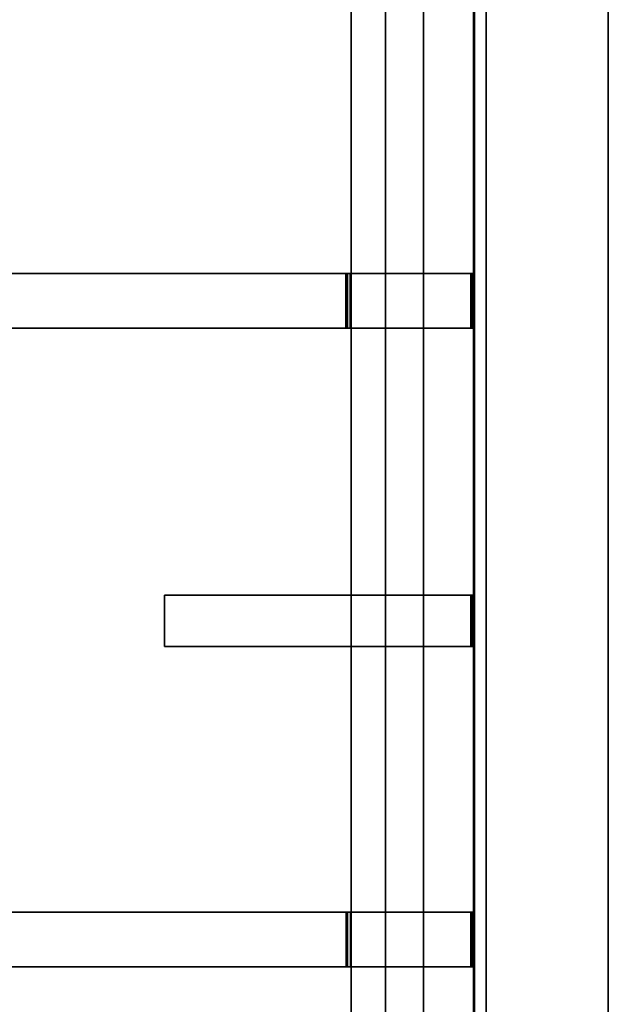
# Model space of a CAD drawing. Extents: x -17.9 to 18, y -14.2 to 13.3.
# Tile 60 of 61: x 13.6 to 18, y -0.8 to 6.5. Entities that reach past the tile are written whole.
import ezdxf

# ---------------------------------------------------------------- set-up
doc = ezdxf.new("R2010")
doc.units = 0
doc.layers.add('GRATE_-_3', color=250, linetype='CONTINUOUS')
doc.layers.add('RGM8058UC_-_BODY', color=252, linetype='CONTINUOUS')

msp = doc.modelspace()

# ---------------------------------------------------------------- linework, layer by layer
at = {"layer": 'GRATE_-_3'}
for points in [[(16.2996, 6.5411, 7.101), (16.2996, 6.5411, 7.573), (16.2996, 4.593, 7.573), (16.2996, 4.593, 7.101)], [(16.2996, 6.5411, 7.101), (16.2996, 4.593, 7.101), (16.5829, 4.593, 7.101), (16.5829, 6.5411, 7.101)], [(16.5829, 4.593, 7.573), (16.2996, 4.593, 7.573), (16.2996, 6.5411, 7.573), (16.5829, 6.5411, 7.573)], [(16.5829, 4.593, 7.101), (16.5829, 4.593, 7.3179), (16.5829, 6.5411, 7.3179), (16.5829, 6.5411, 7.101)], [(16.9526, 6.5411, 7.573), (16.9526, 4.593, 7.573), (16.5829, 4.593, 7.573), (16.5829, 6.5411, 7.573)], [(16.5829, 4.593, 7.3179), (16.9597, 4.593, 7.3179), (16.9597, 6.5411, 7.3179), (16.5829, 6.5411, 7.3179)], [(16.9597, 4.593, 7.3179), (16.9526, 4.593, 7.573), (16.9526, 6.5411, 7.573), (16.9597, 6.5411, 7.3179)], [(16.0103, 4.1886, 8.3105), (12.8308, 4.1886, 8.3105), (12.8308, 4.593, 8.3105), (16.0103, 4.593, 8.3105)], [(16.0103, 4.593, 8.3105), (12.8308, 4.593, 8.3105), (12.8308, 4.593, 8.0116), (16.0065, 4.593, 7.926)], [(16.0065, 4.593, 7.926), (12.8308, 4.593, 8.0116), (12.8308, 4.1886, 8.0116), (16.0065, 4.1886, 7.926)], [(16.2996, 4.593, 7.9261), (16.2996, 4.593, 8.3105), (16.0103, 4.593, 8.3105), (16.0065, 4.593, 7.926)], [(16.0065, 4.1886, 7.926), (16.0194, 4.1886, 7.573), (16.0194, 4.593, 7.573), (16.0065, 4.593, 7.926)], [(16.0194, 4.593, 7.573), (16.2996, 4.593, 7.573), (16.2996, 4.593, 7.9261), (16.0065, 4.593, 7.926)], [(16.0065, 4.593, 7.926), (16.0065, 4.1886, 7.926), (16.2996, 4.1886, 7.9261), (16.2996, 4.593, 7.9261)], [(16.0103, 4.593, 8.3105), (16.2996, 4.593, 8.3105), (16.2996, 4.1886, 8.3105), (16.0103, 4.1886, 8.3105)], [(16.0194, 4.1886, 7.573), (16.0392, 4.1886, 7.101), (16.0392, 4.593, 7.101), (16.0194, 4.593, 7.573)], [(16.0392, 4.593, 7.101), (16.2996, 4.593, 7.101), (16.2996, 4.593, 7.573), (16.0194, 4.593, 7.573)], [(16.0392, 4.1886, 7.101), (16.2996, 4.1886, 7.101), (16.2996, 4.593, 7.101), (16.0392, 4.593, 7.101)], [(16.2996, 4.593, 7.101), (16.2996, 4.1886, 7.101), (16.5829, 4.1886, 7.101), (16.5829, 4.593, 7.101)], [(16.5829, 4.1886, 8.3105), (16.2996, 4.1886, 8.3105), (16.2996, 4.593, 8.3105), (16.5829, 4.593, 8.3105)], [(16.5829, 4.593, 7.9261), (16.2996, 4.593, 7.9261), (16.2996, 4.593, 7.573), (16.5829, 4.593, 7.573)], [(16.5829, 4.593, 8.3105), (16.2996, 4.593, 8.3105), (16.2996, 4.593, 7.9261), (16.5829, 4.593, 7.9261)], [(16.5829, 4.1886, 7.3179), (16.9597, 4.1886, 7.3179), (16.9597, 4.593, 7.3179), (16.5829, 4.593, 7.3179)], [(16.9526, 4.593, 7.573), (16.9445, 4.593, 7.9261), (16.5829, 4.593, 7.9261), (16.5829, 4.593, 7.573)], [(16.9325, 4.593, 8.3105), (16.9325, 4.1886, 8.3105), (16.5829, 4.1886, 8.3105), (16.5829, 4.593, 8.3105)], [(16.5829, 4.593, 7.101), (16.5829, 4.1886, 7.101), (16.5829, 4.1886, 7.3179), (16.5829, 4.593, 7.3179)], [(16.9445, 4.593, 7.9261), (16.9325, 4.593, 8.3105), (16.5829, 4.593, 8.3105), (16.5829, 4.593, 7.9261)], [(16.9325, 4.1886, 8.3105), (16.9325, 4.593, 8.3105), (16.9445, 4.593, 7.9261), (16.9445, 4.1886, 7.9261)], [(16.9526, 4.593, 7.573), (16.9526, 4.1886, 7.573), (16.9445, 4.1886, 7.9261), (16.9445, 4.593, 7.9261)], [(16.9597, 4.1886, 7.3179), (16.9526, 4.1886, 7.573), (16.9526, 4.593, 7.573), (16.9597, 4.593, 7.3179)], [(12.8308, 4.1886, 8.0116), (12.8308, 4.1886, 8.3105), (16.0103, 4.1886, 8.3105), (16.0065, 4.1886, 7.926)], [(16.0065, 4.1886, 7.926), (16.2996, 4.1886, 7.9261), (16.2996, 4.1886, 7.573), (16.0194, 4.1886, 7.573)], [(16.0103, 4.1886, 8.3105), (16.2996, 4.1886, 8.3105), (16.2996, 4.1886, 7.9261), (16.0065, 4.1886, 7.926)], [(16.0194, 4.1886, 7.573), (16.2996, 4.1886, 7.573), (16.2996, 4.1886, 7.101), (16.0392, 4.1886, 7.101)], [(16.2996, 4.1886, 7.101), (16.2996, 4.1886, 7.573), (16.2996, 2.2124, 7.573), (16.2996, 2.2124, 7.101)], [(16.2996, 4.1886, 7.101), (16.2996, 2.2124, 7.101), (16.5829, 2.2124, 7.101), (16.5829, 4.1886, 7.101)], [(16.5829, 2.2124, 7.573), (16.2996, 2.2124, 7.573), (16.2996, 4.1886, 7.573), (16.5829, 4.1886, 7.573)], [(16.5829, 4.1886, 7.573), (16.2996, 4.1886, 7.573), (16.2996, 4.1886, 7.9261), (16.5829, 4.1886, 7.9261)], [(16.5829, 4.1886, 7.9261), (16.2996, 4.1886, 7.9261), (16.2996, 4.1886, 8.3105), (16.5829, 4.1886, 8.3105)], [(16.9445, 4.1886, 7.9261), (16.9526, 4.1886, 7.573), (16.5829, 4.1886, 7.573), (16.5829, 4.1886, 7.9261)], [(16.9526, 2.2124, 7.573), (16.5829, 2.2124, 7.573), (16.5829, 4.1886, 7.573), (16.9526, 4.1886, 7.573)], [(16.9325, 4.1886, 8.3105), (16.9445, 4.1886, 7.9261), (16.5829, 4.1886, 7.9261), (16.5829, 4.1886, 8.3105)], [(16.5829, 4.1886, 7.3179), (16.5829, 4.1886, 7.101), (16.5829, 2.2124, 7.101), (16.5829, 2.2124, 7.3179)], [(16.5829, 2.2124, 7.3179), (16.9597, 2.2124, 7.3179), (16.9597, 4.1886, 7.3179), (16.5829, 4.1886, 7.3179)], [(16.9526, 4.1886, 7.573), (16.9597, 4.1886, 7.3179), (16.9597, 2.2124, 7.3179), (16.9526, 2.2124, 7.573)], [(14.6642, 2.2124, 8.0116), (14.6642, 2.2124, 8.3105), (14.6642, 1.8314, 8.3105), (14.6642, 1.8314, 8.0116)], [(16.2996, 2.2124, 7.9261), (14.6642, 2.2124, 8.0116), (14.6642, 1.8314, 8.0116), (16.2996, 1.8314, 7.9261)], [(14.6642, 2.2124, 8.3105), (16.2996, 2.2124, 8.3105), (16.2996, 1.8314, 8.3105), (14.6642, 1.8314, 8.3105)], [(16.2996, 2.2124, 7.9261), (16.2996, 2.2124, 8.3105), (14.6642, 2.2124, 8.3105), (14.6642, 2.2124, 8.0116)], [(16.2996, 2.2124, 7.101), (16.2996, 1.8314, 7.101), (16.5829, 1.8314, 7.101), (16.5829, 2.2124, 7.101)], [(16.2996, 2.2124, 7.573), (16.2996, 2.2124, 7.9261), (16.2996, 1.8314, 7.9261), (16.2996, 1.8314, 7.573)], [(16.2996, 2.2124, 7.101), (16.2996, 2.2124, 7.573), (16.2996, 1.8314, 7.573), (16.2996, 1.8314, 7.101)], [(16.5829, 2.2124, 7.9261), (16.2996, 2.2124, 7.9261), (16.2996, 2.2124, 7.573), (16.5829, 2.2124, 7.573)], [(16.5829, 2.2124, 8.3105), (16.2996, 2.2124, 8.3105), (16.2996, 2.2124, 7.9261), (16.5829, 2.2124, 7.9261)], [(16.5829, 1.8314, 8.3105), (16.2996, 1.8314, 8.3105), (16.2996, 2.2124, 8.3105), (16.5829, 2.2124, 8.3105)], [(16.9526, 2.2124, 7.573), (16.9445, 2.2124, 7.9261), (16.5829, 2.2124, 7.9261), (16.5829, 2.2124, 7.573)], [(16.5829, 2.2124, 7.101), (16.5829, 1.8314, 7.101), (16.5829, 1.8314, 7.3179), (16.5829, 2.2124, 7.3179)], [(16.9445, 2.2124, 7.9261), (16.9325, 2.2124, 8.3105), (16.5829, 2.2124, 8.3105), (16.5829, 2.2124, 7.9261)], [(16.9325, 2.2124, 8.3105), (16.9325, 1.8314, 8.3105), (16.5829, 1.8314, 8.3105), (16.5829, 2.2124, 8.3105)], [(16.5829, 1.8314, 7.3179), (16.9597, 1.8314, 7.3179), (16.9597, 2.2124, 7.3179), (16.5829, 2.2124, 7.3179)], [(16.9325, 1.8314, 8.3105), (16.9325, 2.2124, 8.3105), (16.9445, 2.2124, 7.9261), (16.9445, 1.8314, 7.9261)], [(16.9526, 2.2124, 7.573), (16.9526, 1.8314, 7.573), (16.9445, 1.8314, 7.9261), (16.9445, 2.2124, 7.9261)], [(16.9597, 1.8314, 7.3179), (16.9526, 1.8314, 7.573), (16.9526, 2.2124, 7.573), (16.9597, 2.2124, 7.3179)], [(14.6642, 1.8314, 8.0116), (14.6642, 1.8314, 8.3105), (16.2996, 1.8314, 8.3105), (16.2996, 1.8314, 7.9261)], [(16.2996, 1.8314, 7.101), (16.2996, -0.1359, 7.101), (16.5829, -0.1359, 7.101), (16.5829, 1.8314, 7.101)], [(16.2996, -0.1359, 7.573), (16.2996, 1.8314, 7.573), (16.5829, 1.8314, 7.573), (16.5829, -0.1359, 7.573)], [(16.2996, 1.8314, 7.9261), (16.2996, 1.8314, 8.3105), (16.5829, 1.8314, 8.3105), (16.5829, 1.8314, 7.9261)], [(16.2996, 1.8314, 7.101), (16.2996, 1.8314, 7.573), (16.2996, -0.1359, 7.573), (16.2996, -0.1359, 7.101)], [(16.2996, 1.8314, 7.573), (16.2996, 1.8314, 7.9261), (16.5829, 1.8314, 7.9261), (16.5829, 1.8314, 7.573)], [(16.5829, 1.8314, 7.101), (16.5829, -0.1359, 7.101), (16.5829, -0.1359, 7.3179), (16.5829, 1.8314, 7.3179)], [(16.5829, 1.8314, 8.3105), (16.9325, 1.8314, 8.3105), (16.9445, 1.8314, 7.9261), (16.5829, 1.8314, 7.9261)], [(16.5829, 1.8314, 7.573), (16.9526, 1.8314, 7.573), (16.9526, -0.1359, 7.573), (16.5829, -0.1359, 7.573)], [(16.5829, 1.8314, 7.9261), (16.9445, 1.8314, 7.9261), (16.9526, 1.8314, 7.573), (16.5829, 1.8314, 7.573)], [(16.5829, -0.1359, 7.3179), (16.9597, -0.1359, 7.3179), (16.9597, 1.8314, 7.3179), (16.5829, 1.8314, 7.3179)], [(16.9597, -0.1359, 7.3179), (16.9526, -0.1359, 7.573), (16.9526, 1.8314, 7.573), (16.9597, 1.8314, 7.3179)], [(16.0089, -0.1359, 8.3105), (11.5639, -0.1359, 8.3105), (11.5642, -0.1359, 7.9261), (16.0091, -0.1359, 7.9261)], [(16.0089, -0.5414, 8.3105), (11.5639, -0.5414, 8.3105), (11.5639, -0.1359, 8.3105), (16.0089, -0.1359, 8.3105)], [(16.0091, -0.1359, 7.9261), (11.5642, -0.1359, 7.9261), (11.5642, -0.5431, 7.9261), (16.0091, -0.5414, 7.9261)], [(16.0091, -0.1359, 7.9261), (16.2996, -0.1359, 7.9261), (16.2996, -0.1359, 8.3105), (16.0089, -0.1359, 8.3105)], [(16.0089, -0.1359, 8.3105), (16.2996, -0.1359, 8.3105), (16.2996, -0.5414, 8.3105), (16.0089, -0.5414, 8.3105)], [(16.0193, -0.1359, 7.573), (16.0091, -0.1359, 7.9261), (16.0091, -0.5414, 7.9261), (16.0193, -0.5414, 7.573)], [(16.0193, -0.1359, 7.573), (16.2996, -0.1359, 7.573), (16.2996, -0.1359, 7.9261), (16.0091, -0.1359, 7.9261)], [(16.0422, -0.1359, 7.101), (16.0193, -0.1359, 7.573), (16.0193, -0.5414, 7.573), (16.0422, -0.5414, 7.101)], [(16.0422, -0.1359, 7.101), (16.2996, -0.1359, 7.101), (16.2996, -0.1359, 7.573), (16.0193, -0.1359, 7.573)], [(16.0422, -0.5414, 7.101), (16.2996, -0.5414, 7.101), (16.2996, -0.1359, 7.101), (16.0422, -0.1359, 7.101)], [(16.2996, -0.1359, 7.101), (16.2996, -0.5414, 7.101), (16.5829, -0.5414, 7.101), (16.5829, -0.1359, 7.101)], [(16.2996, -0.1359, 7.9261), (16.2996, -0.1359, 7.573), (16.5829, -0.1359, 7.573), (16.5829, -0.1359, 7.9261)], [(16.2996, -0.1359, 8.3105), (16.2996, -0.1359, 7.9261), (16.5829, -0.1359, 7.9261), (16.5829, -0.1359, 8.3105)], [(16.5829, -0.5414, 8.3105), (16.2996, -0.5414, 8.3105), (16.2996, -0.1359, 8.3105), (16.5829, -0.1359, 8.3105)], [(16.9325, -0.1359, 8.3105), (16.9325, -0.5414, 8.3105), (16.5829, -0.5414, 8.3105), (16.5829, -0.1359, 8.3105)], [(16.5829, -0.1359, 7.101), (16.5829, -0.5414, 7.101), (16.5829, -0.5414, 7.3179), (16.5829, -0.1359, 7.3179)], [(16.5829, -0.1359, 7.573), (16.9526, -0.1359, 7.573), (16.9445, -0.1359, 7.9261), (16.5829, -0.1359, 7.9261)], [(16.5829, -0.1359, 7.9261), (16.9445, -0.1359, 7.9261), (16.9325, -0.1359, 8.3105), (16.5829, -0.1359, 8.3105)], [(16.5829, -0.5414, 7.3179), (16.9597, -0.5414, 7.3179), (16.9597, -0.1359, 7.3179), (16.5829, -0.1359, 7.3179)], [(16.9325, -0.5414, 8.3105), (16.9325, -0.1359, 8.3105), (16.9445, -0.1359, 7.9261), (16.9445, -0.5414, 7.9261)], [(16.9526, -0.1359, 7.573), (16.9526, -0.5414, 7.573), (16.9445, -0.5414, 7.9261), (16.9445, -0.1359, 7.9261)], [(16.9597, -0.5414, 7.3179), (16.9526, -0.5414, 7.573), (16.9526, -0.1359, 7.573), (16.9597, -0.1359, 7.3179)], [(16.0091, -0.5414, 7.9261), (11.5642, -0.5431, 7.9261), (11.5639, -0.5414, 8.3105), (16.0089, -0.5414, 8.3105)], [(16.0089, -0.5414, 8.3105), (16.2996, -0.5414, 8.3105), (16.2996, -0.5414, 7.9261), (16.0091, -0.5414, 7.9261)], [(16.0091, -0.5414, 7.9261), (16.2996, -0.5414, 7.9261), (16.2996, -0.5414, 7.573), (16.0193, -0.5414, 7.573)], [(16.0193, -0.5414, 7.573), (16.2996, -0.5414, 7.573), (16.2996, -0.5414, 7.101), (16.0422, -0.5414, 7.101)], [(16.2996, -0.5414, 7.101), (16.2996, -2.5013, 7.101), (16.5829, -2.5013, 7.101), (16.5829, -0.5414, 7.101)], [(16.2996, -0.5414, 7.573), (16.2996, -0.5414, 7.9261), (16.5829, -0.5414, 7.9261), (16.5829, -0.5414, 7.573)], [(16.2996, -0.5414, 7.9261), (16.2996, -0.5414, 8.3105), (16.5829, -0.5414, 8.3105), (16.5829, -0.5414, 7.9261)], [(16.2996, -2.4974, 7.573), (16.2996, -0.5414, 7.573), (16.5829, -0.5414, 7.573), (16.5829, -2.4974, 7.573)], [(16.2996, -0.5414, 7.101), (16.2996, -0.5414, 7.573), (16.2996, -2.4974, 7.573), (16.2996, -2.5013, 7.101)], [(16.5829, -0.5414, 7.101), (16.5829, -2.5013, 7.101), (16.5829, -2.4995, 7.3179), (16.5829, -0.5414, 7.3179)], [(16.5829, -0.5414, 7.9261), (16.9445, -0.5414, 7.9261), (16.9526, -0.5414, 7.573), (16.5829, -0.5414, 7.573)], [(16.5829, -0.5414, 8.3105), (16.9325, -0.5414, 8.3105), (16.9445, -0.5414, 7.9261), (16.5829, -0.5414, 7.9261)], [(16.5829, -0.5414, 7.573), (16.9526, -0.5414, 7.573), (16.9526, -2.4974, 7.573), (16.5829, -2.4974, 7.573)], [(16.5829, -2.4995, 7.3179), (16.9597, -2.4995, 7.3179), (16.9597, -0.5414, 7.3179), (16.5829, -0.5414, 7.3179)], [(16.9597, -2.4995, 7.3179), (16.9526, -2.4974, 7.573), (16.9526, -0.5414, 7.573), (16.9597, -0.5414, 7.3179)]]:
    msp.add_3dface(points, dxfattribs=at)
at = {"layer": 'RGM8058UC_-_BODY'}
for points in [[(17.045, -10.5613, 0.0396), (17.045, 9.8603, 0.0396), (5.6879, 9.8603, 0.0396), (5.6879, -10.5613, 0.0396)], [(16.045, 8.8603, 6.7511), (17.045, 9.8603, 6.7511), (17.045, -10.5613, 6.7511), (16.045, -9.5613, 6.7511)], [(17.045, 9.8603, 7.5263), (17.9508, 9.8603, 7.5263), (17.9508, -10.5613, 7.5263), (17.045, -10.5613, 7.5263)], [(17.045, -10.5613, 0.0396), (17.9508, -10.5613, 0.0396), (17.9508, 9.8603, 0.0396), (17.045, 9.8603, 0.0396)], [(17.045, 9.8603, 6.7511), (17.045, 9.8603, 7.5263), (17.045, -10.5613, 7.5263), (17.045, -10.5613, 6.7511)], [(17.9508, -10.5613, 5.9875), (17.9508, 9.8603, 5.9875), (17.9508, 9.8603, 0.0396), (17.9508, -10.5613, 0.0396)], [(17.9508, 9.8603, 5.9875), (17.9508, -10.5613, 5.9875), (17.9508, -10.5613, 7.5263), (17.9508, 9.8603, 7.5263)], [(16.045, 8.8603, 6.0716), (16.045, -9.5613, 6.0716), (5.9629, -9.5613, 6.0716), (5.9629, 8.8603, 6.0716)], [(16.045, 8.8603, 6.0716), (16.045, 8.8603, 6.7511), (16.045, -9.5613, 6.7511), (16.045, -9.5613, 6.0716)]]:
    msp.add_3dface(points, dxfattribs=at)

doc.saveas('drawing.dxf')
